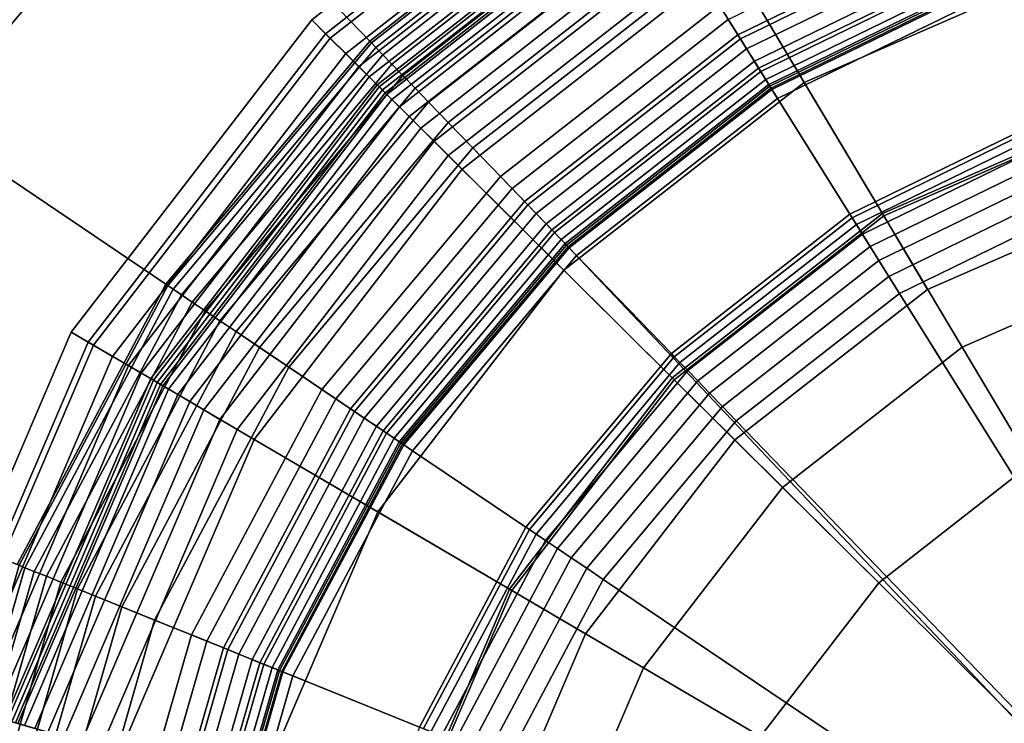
# Model space of a CAD drawing. Extents: x -43.1 to 43.1, y -41.3 to 41.3.
# Tile 165 of 256: x -16.221 to -15.456, y 10.758 to 11.304. Entities that reach past the tile are written whole.
import ezdxf

# ---------------------------------------------------------------- set-up
doc = ezdxf.new("R2010")
doc.units = 0
for name, color, linetype in [('LAMP', 7, 'CONTINUOUS'), ('LAMP_SUPPORT', 18, 'CONTINUOUS'), ('METAL_BASE', 254, 'CONTINUOUS')]:
    doc.layers.add(name, color=color, linetype=linetype)

msp = doc.modelspace()

# ---------------------------------------------------------------- linework, layer by layer
at = {"layer": 'LAMP'}
for points in [[(-15.9939, 11.3039, 15.8637), (-15.7529, 11.4922, 15.8637), (-15.7451, 11.4791, 15.9815), (-15.9831, 11.2931, 15.9815)], [(-15.9797, 11.2897, 15.6079), (-15.7426, 11.4749, 15.6079), (-15.7529, 11.4922, 15.8637), (-15.9939, 11.3039, 15.8637)], [(-15.9831, 11.2931, 15.9815), (-15.7451, 11.4791, 15.9815), (-15.715, 11.4287, 16.1042), (-15.9415, 11.2518, 16.1042)], [(-15.9675, 11.2777, 15.3235), (-15.7338, 11.4602, 15.3235), (-15.7426, 11.4749, 15.6079), (-15.9797, 11.2897, 15.6079)], [(-15.551, 11.1535, 13.8664), (-15.3613, 11.2364, 13.8664), (-15.4304, 11.4713, 13.8588), (-15.6764, 11.3639, 13.8588)], [(-15.9574, 11.2676, 15.0232), (-15.7265, 11.448, 15.0232), (-15.7338, 11.4602, 15.3235), (-15.9675, 11.2777, 15.3235)], [(-15.6686, 11.3509, 16.2234), (-15.4261, 11.4568, 16.2234), (-15.3947, 11.35, 16.3306), (-15.6116, 11.2553, 16.3306)], [(-15.9493, 11.2596, 14.7202), (-15.7207, 11.4382, 14.7202), (-15.7265, 11.448, 15.0232), (-15.9574, 11.2676, 15.0232)], [(-15.9432, 11.2535, 14.4272), (-15.7163, 11.4308, 14.4272), (-15.7207, 11.4382, 14.7202), (-15.9493, 11.2596, 14.7202)], [(-15.9391, 11.2494, 14.1573), (-15.7133, 11.4258, 14.1573), (-15.7163, 11.4308, 14.4272), (-15.9432, 11.2535, 14.4272)], [(-15.9415, 11.2518, 16.1042), (-15.715, 11.4287, 16.1042), (-15.6686, 11.3509, 16.2234), (-15.8772, 11.1879, 16.2234)], [(-15.9369, 11.2472, 13.9233), (-15.7117, 11.4232, 13.9233), (-15.7133, 11.4258, 14.1573), (-15.9391, 11.2494, 14.1573)], [(-15.9355, 11.2459, 13.9082), (-15.7107, 11.4215, 13.9082), (-15.7117, 11.4232, 13.9233), (-15.9369, 11.2472, 13.9233)], [(-15.9317, 11.2421, 13.8943), (-15.708, 11.4169, 13.8943), (-15.7107, 11.4215, 13.9082), (-15.9355, 11.2459, 13.9082)], [(-15.9259, 11.2363, 13.8822), (-15.7038, 11.4099, 13.8822), (-15.708, 11.4169, 13.8943), (-15.9317, 11.2421, 13.8943)], [(-15.9183, 11.2288, 13.8722), (-15.6983, 11.4007, 13.8722), (-15.7038, 11.4099, 13.8822), (-15.9259, 11.2363, 13.8822)], [(-15.9092, 11.2198, 13.8647), (-15.6918, 11.3897, 13.8647), (-15.6983, 11.4007, 13.8722), (-15.9183, 11.2288, 13.8722)], [(-15.899, 11.2096, 13.8601), (-15.6844, 11.3773, 13.8601), (-15.6918, 11.3897, 13.8647), (-15.9092, 11.2198, 13.8647)], [(-15.8879, 11.1986, 13.8588), (-15.6764, 11.3639, 13.8588), (-15.6844, 11.3773, 13.8601), (-15.899, 11.2096, 13.8601)], [(-15.7142, 11.0261, 13.8664), (-15.551, 11.1535, 13.8664), (-15.6764, 11.3639, 13.8588), (-15.8879, 11.1986, 13.8588)], [(-15.8772, 11.1879, 16.2234), (-15.6686, 11.3509, 16.2234), (-15.6116, 11.2553, 16.3306), (-15.7982, 11.1095, 16.3306)], [(-15.6116, 11.2553, 16.3306), (-15.3947, 11.35, 16.3306), (-15.3607, 11.2344, 16.4176), (-15.5499, 11.1517, 16.4176)], [(-16.1805, 11.0615, 15.8637), (-15.9939, 11.3039, 15.8637), (-15.9831, 11.2931, 15.9815), (-16.1674, 11.0538, 15.9815)], [(-16.1632, 11.0514, 15.6079), (-15.9797, 11.2897, 15.6079), (-15.9939, 11.3039, 15.8637), (-16.1805, 11.0615, 15.8637)], [(-16.1674, 11.0538, 15.9815), (-15.9831, 11.2931, 15.9815), (-15.9415, 11.2518, 16.1042), (-16.1168, 11.0241, 16.1042)], [(-16.1485, 11.0427, 15.3235), (-15.9675, 11.2777, 15.3235), (-15.9797, 11.2897, 15.6079), (-16.1632, 11.0514, 15.6079)], [(-16.1362, 11.0355, 15.0232), (-15.9574, 11.2676, 15.0232), (-15.9675, 11.2777, 15.3235), (-16.1485, 11.0427, 15.3235)], [(-16.1263, 11.0297, 14.7202), (-15.9493, 11.2596, 14.7202), (-15.9574, 11.2676, 15.0232), (-16.1362, 11.0355, 15.0232)], [(-16.1189, 11.0254, 14.4272), (-15.9432, 11.2535, 14.4272), (-15.9493, 11.2596, 14.7202), (-16.1263, 11.0297, 14.7202)], [(-16.1139, 11.0224, 14.1573), (-15.9391, 11.2494, 14.1573), (-15.9432, 11.2535, 14.4272), (-16.1189, 11.0254, 14.4272)], [(-16.1168, 11.0241, 16.1042), (-15.9415, 11.2518, 16.1042), (-15.8772, 11.1879, 16.2234), (-16.0386, 10.9783, 16.2234)], [(-16.1112, 11.0209, 13.9233), (-15.9369, 11.2472, 13.9233), (-15.9391, 11.2494, 14.1573), (-16.1139, 11.0224, 14.1573)], [(-15.7982, 11.1095, 16.3306), (-15.6116, 11.2553, 16.3306), (-15.5499, 11.1517, 16.4176), (-15.7126, 11.0245, 16.4176)], [(-16.1095, 11.0199, 13.9082), (-15.9355, 11.2459, 13.9082), (-15.9369, 11.2472, 13.9233), (-16.1112, 11.0209, 13.9233)], [(-16.105, 11.0172, 13.8943), (-15.9317, 11.2421, 13.8943), (-15.9355, 11.2459, 13.9082), (-16.1095, 11.0199, 13.9082)], [(-16.0979, 11.013, 13.8822), (-15.9259, 11.2363, 13.8822), (-15.9317, 11.2421, 13.8943), (-16.105, 11.0172, 13.8943)], [(-16.0886, 11.0076, 13.8722), (-15.9183, 11.2288, 13.8722), (-15.9259, 11.2363, 13.8822), (-16.0979, 11.013, 13.8822)], [(-15.5159, 11.0946, 13.367), (-15.3419, 11.1707, 13.367), (-15.3613, 11.2364, 13.8664), (-15.551, 11.1535, 13.8664)], [(-15.5499, 11.1517, 16.4176), (-15.3607, 11.2344, 16.4176), (-15.3272, 11.1207, 16.4759), (-15.4892, 11.0499, 16.4759)], [(-16.0776, 11.0011, 13.8647), (-15.9092, 11.2198, 13.8647), (-15.9183, 11.2288, 13.8722), (-16.0886, 11.0076, 13.8722)], [(-16.0652, 10.9938, 13.8601), (-15.899, 11.2096, 13.8601), (-15.9092, 11.2198, 13.8647), (-16.0776, 11.0011, 13.8647)], [(-16.0517, 10.9859, 13.8588), (-15.8879, 11.1986, 13.8588), (-15.899, 11.2096, 13.8601), (-16.0652, 10.9938, 13.8601)], [(-15.8405, 10.862, 13.8664), (-15.7142, 11.0261, 13.8664), (-15.8879, 11.1986, 13.8588), (-16.0517, 10.9859, 13.8588)], [(-16.0386, 10.9783, 16.2234), (-15.8772, 11.1879, 16.2234), (-15.7982, 11.1095, 16.3306), (-15.9426, 10.922, 16.3306)], [(-15.5159, 11.0946, 13.367), (-15.6655, 10.9778, 13.367), (-15.1281, 10.4441, 13.367), (-15.3419, 11.1707, 13.367)], [(-15.6655, 10.9778, 13.367), (-15.5159, 11.0946, 13.367), (-15.551, 11.1535, 13.8664), (-15.7142, 11.0261, 13.8664)], [(-15.7126, 11.0245, 16.4176), (-15.5499, 11.1517, 16.4176), (-15.4892, 11.0499, 16.4759), (-15.6285, 10.941, 16.4759)], [(-15.4892, 11.0499, 16.4759), (-15.3272, 11.1207, 16.4759), (-15.2975, 11.0198, 16.4972), (-15.4354, 10.9596, 16.4972)], [(-15.9426, 10.922, 16.3306), (-15.7982, 11.1095, 16.3306), (-15.7126, 11.0245, 16.4176), (-15.8386, 10.8609, 16.4176)], [(-16.301, 10.7804, 15.8637), (-16.1805, 11.0615, 15.8637), (-16.1674, 11.0538, 15.9815), (-16.2864, 10.7762, 15.9815)], [(-16.2817, 10.7749, 15.6079), (-16.1632, 11.0514, 15.6079), (-16.1805, 11.0615, 15.8637), (-16.301, 10.7804, 15.8637)], [(-16.2864, 10.7762, 15.9815), (-16.1674, 11.0538, 15.9815), (-16.1168, 11.0241, 16.1042), (-16.23, 10.76, 16.1042)], [(-16.2653, 10.7701, 15.3235), (-16.1485, 11.0427, 15.3235), (-16.1632, 11.0514, 15.6079), (-16.2817, 10.7749, 15.6079)], [(-15.6285, 10.941, 16.4759), (-15.4892, 11.0499, 16.4759), (-15.4354, 10.9596, 16.4972), (-15.5539, 10.867, 16.4972)], [(-16.2516, 10.7662, 15.0232), (-16.1362, 11.0355, 15.0232), (-16.1485, 11.0427, 15.3235), (-16.2653, 10.7701, 15.3235)], [(-16.2406, 10.7631, 14.7202), (-16.1263, 11.0297, 14.7202), (-16.1362, 11.0355, 15.0232), (-16.2516, 10.7662, 15.0232)], [(-16.2323, 10.7607, 14.4272), (-16.1189, 11.0254, 14.4272), (-16.1263, 11.0297, 14.7202), (-16.2406, 10.7631, 14.7202)], [(-16.2267, 10.7591, 14.1573), (-16.1139, 11.0224, 14.1573), (-16.1189, 11.0254, 14.4272), (-16.2323, 10.7607, 14.4272)], [(-16.23, 10.76, 16.1042), (-16.1168, 11.0241, 16.1042), (-16.0386, 10.9783, 16.2234), (-16.1429, 10.735, 16.2234)], [(-16.2238, 10.7582, 13.9233), (-16.1112, 11.0209, 13.9233), (-16.1139, 11.0224, 14.1573), (-16.2267, 10.7591, 14.1573)], [(-16.2219, 10.7577, 13.9082), (-16.1095, 11.0199, 13.9082), (-16.1112, 11.0209, 13.9233), (-16.2238, 10.7582, 13.9233)], [(-16.2168, 10.7563, 13.8943), (-16.105, 11.0172, 13.8943), (-16.1095, 11.0199, 13.9082), (-16.2219, 10.7577, 13.9082)], [(-15.7814, 10.8273, 13.367), (-15.6655, 10.9778, 13.367), (-15.7142, 11.0261, 13.8664), (-15.8405, 10.862, 13.8664)], [(-15.8386, 10.8609, 16.4176), (-15.7126, 11.0245, 16.4176), (-15.6285, 10.941, 16.4759), (-15.7364, 10.801, 16.4759)], [(-16.2089, 10.754, 13.8822), (-16.0979, 11.013, 13.8822), (-16.105, 11.0172, 13.8943), (-16.2168, 10.7563, 13.8943)], [(-16.1986, 10.751, 13.8722), (-16.0886, 11.0076, 13.8722), (-16.0979, 11.013, 13.8822), (-16.2089, 10.754, 13.8822)], [(-16.1863, 10.7475, 13.8647), (-16.0776, 11.0011, 13.8647), (-16.0886, 11.0076, 13.8722), (-16.1986, 10.751, 13.8722)], [(-16.1725, 10.7435, 13.8601), (-16.0652, 10.9938, 13.8601), (-16.0776, 11.0011, 13.8647), (-16.1863, 10.7475, 13.8647)], [(-16.1574, 10.7392, 13.8588), (-16.0517, 10.9859, 13.8588), (-16.0652, 10.9938, 13.8601), (-16.1725, 10.7435, 13.8601)], [(-15.922, 10.6717, 13.8664), (-15.8405, 10.862, 13.8664), (-16.0517, 10.9859, 13.8588), (-16.1574, 10.7392, 13.8588)], [(-16.1429, 10.735, 16.2234), (-16.0386, 10.9783, 16.2234), (-15.9426, 10.922, 16.3306), (-16.0359, 10.7044, 16.3306)], [(-15.7814, 10.8273, 13.367), (-15.8561, 10.6528, 13.367), (-15.1281, 10.4441, 13.367), (-15.6655, 10.9778, 13.367)], [(-15.5539, 10.867, 16.4972), (-15.4354, 10.9596, 16.4972), (-15.1281, 10.4441, 16.4972), (-15.6457, 10.7478, 16.4972)], [(-15.7364, 10.801, 16.4759), (-15.6285, 10.941, 16.4759), (-15.5539, 10.867, 16.4972), (-15.6457, 10.7478, 16.4972)], [(-16.0359, 10.7044, 16.3306), (-15.9426, 10.922, 16.3306), (-15.8386, 10.8609, 16.4176), (-15.92, 10.6711, 16.4176)], [(-15.8561, 10.6528, 13.367), (-15.7814, 10.8273, 13.367), (-15.8405, 10.862, 13.8664), (-15.922, 10.6717, 13.8664)], [(-15.92, 10.6711, 16.4176), (-15.8386, 10.8609, 16.4176), (-15.7364, 10.801, 16.4759), (-15.806, 10.6385, 16.4759)], [(-15.806, 10.6385, 16.4759), (-15.7364, 10.801, 16.4759), (-15.6457, 10.7478, 16.4972), (-15.705, 10.6095, 16.4972)], [(-16.274, 10.4761, 16.1042), (-16.23, 10.76, 16.1042), (-16.1429, 10.735, 16.2234), (-16.1834, 10.4735, 16.2234)]]:
    msp.add_3dface(points, dxfattribs=at)
at = {"layer": 'LAMP_SUPPORT'}
for points in [[(-15.7548, 11.4388, 10.2099), (-15.9488, 11.2872, 10.2099), (-15.9476, 11.2859, 10.1948), (-15.7539, 11.4373, 10.1948)], [(-15.7548, 11.4388, 13.6738), (-15.9488, 11.2872, 13.6738), (-15.9488, 11.2872, 10.2099), (-15.7548, 11.4388, 10.2099)], [(-15.7539, 11.4373, 13.6888), (-15.9476, 11.2859, 13.6888), (-15.9488, 11.2872, 13.6738), (-15.7548, 11.4388, 13.6738)], [(-15.7539, 11.4373, 10.1948), (-15.9476, 11.2859, 10.1948), (-15.9442, 11.2824, 10.181), (-15.7513, 11.4331, 10.181)], [(-15.7513, 11.4331, 13.7026), (-15.9442, 11.2824, 13.7026), (-15.9476, 11.2859, 13.6888), (-15.7539, 11.4373, 13.6888)], [(-15.7513, 11.4331, 10.181), (-15.9442, 11.2824, 10.181), (-15.9388, 11.2768, 10.1688), (-15.7472, 11.4265, 10.1688)], [(-15.7472, 11.4265, 13.7148), (-15.9388, 11.2768, 13.7148), (-15.9442, 11.2824, 13.7026), (-15.7513, 11.4331, 13.7026)], [(-15.7472, 11.4265, 10.1688), (-15.9388, 11.2768, 10.1688), (-15.9317, 11.2695, 10.1587), (-15.7418, 11.4179, 10.1587)], [(-15.7418, 11.4179, 13.725), (-15.9317, 11.2695, 13.725), (-15.9388, 11.2768, 13.7148), (-15.7472, 11.4265, 13.7148)], [(-15.7418, 11.4179, 10.1587), (-15.9317, 11.2695, 10.1587), (-15.9232, 11.2607, 10.1509), (-15.7353, 11.4075, 10.1509)], [(-15.7353, 11.4075, 13.7328), (-15.9232, 11.2607, 13.7328), (-15.9317, 11.2695, 13.725), (-15.7418, 11.4179, 13.725)], [(-15.4836, 11.4095, 10.1302), (-15.6774, 11.315, 10.1302), (-15.6612, 11.289, 10.1202), (-15.4731, 11.3808, 10.1202)], [(-15.7353, 11.4075, 10.1509), (-15.9232, 11.2607, 10.1509), (-15.9136, 11.2508, 10.146), (-15.728, 11.3958, 10.146)], [(-15.728, 11.3958, 13.7377), (-15.9136, 11.2508, 13.7377), (-15.9232, 11.2607, 13.7328), (-15.7353, 11.4075, 13.7328)], [(-15.728, 11.3958, 10.146), (-15.9136, 11.2508, 10.146), (-15.9032, 11.24, 10.1442), (-15.72, 11.3831, 10.1442)], [(-15.72, 11.3831, 13.7394), (-15.9032, 11.24, 13.7394), (-15.9136, 11.2508, 13.7377), (-15.728, 11.3958, 13.7377)], [(-15.4744, 11.3842, 13.7378), (-15.6632, 11.2922, 13.7378), (-15.6706, 11.304, 13.7394), (-15.4792, 11.3973, 13.7394)], [(-15.1434, 10.4603, 12.7749), (-15.6374, 11.2509, 12.7749), (-15.4578, 11.3385, 12.7749), (-15.2638, 11.3869, 12.7749)], [(-15.72, 11.3831, 10.1442), (-15.9032, 11.24, 10.1442), (-15.8879, 11.2242, 10.1425), (-15.7084, 11.3645, 10.1425)], [(-15.6706, 11.304, 13.7394), (-15.8384, 11.1729, 13.7394), (-15.9032, 11.24, 13.7394), (-15.72, 11.3831, 13.7394)], [(-15.47, 11.3722, 13.7333), (-15.6564, 11.2813, 13.7333), (-15.6632, 11.2922, 13.7378), (-15.4744, 11.3842, 13.7378)], [(-15.4731, 11.3808, 10.1202), (-15.6612, 11.289, 10.1202), (-15.6471, 11.2663, 10.1081), (-15.464, 11.3556, 10.1081)], [(-15.4662, 11.3616, 13.7261), (-15.6504, 11.2717, 13.7261), (-15.6564, 11.2813, 13.7333), (-15.47, 11.3722, 13.7333)], [(-15.7084, 11.3645, 10.1425), (-15.8879, 11.2242, 10.1425), (-15.8688, 11.2044, 10.1378), (-15.6938, 11.3411, 10.1378)], [(-15.4629, 11.3527, 13.7167), (-15.6454, 11.2637, 13.7167), (-15.6504, 11.2717, 13.7261), (-15.4662, 11.3616, 13.7261)], [(-15.464, 11.3556, 10.1081), (-15.6471, 11.2663, 10.1081), (-15.6368, 11.2499, 10.0942), (-15.4574, 11.3375, 10.0942)], [(-15.4605, 11.3459, 13.7054), (-15.6416, 11.2576, 13.7054), (-15.6454, 11.2637, 13.7167), (-15.4629, 11.3527, 13.7167)], [(-15.6938, 11.3411, 10.1378), (-15.8688, 11.2044, 10.1378), (-15.8474, 11.1822, 10.1302), (-15.6774, 11.315, 10.1302)], [(-15.4589, 11.3416, 13.6925), (-15.6392, 11.2537, 13.6925), (-15.6416, 11.2576, 13.7054), (-15.4605, 11.3459, 13.7054)], [(-15.4583, 11.3401, 13.6786), (-15.6383, 11.2523, 13.6786), (-15.6392, 11.2537, 13.6925), (-15.4589, 11.3416, 13.6925)], [(-15.4578, 11.3385, 12.7749), (-15.6374, 11.2509, 12.7749), (-15.6383, 11.2523, 13.6786), (-15.4583, 11.3401, 13.6786)], [(-15.4574, 11.3375, 10.0942), (-15.6368, 11.2499, 10.0942), (-15.6324, 11.2429, 10.0789), (-15.4545, 11.3296, 10.0789)], [(-15.4545, 11.3296, 10.0789), (-15.6324, 11.2429, 10.0789), (-15.5762, 11.153, 9.0568), (-15.4183, 11.23, 9.0568)], [(-15.6774, 11.315, 10.1302), (-15.8474, 11.1822, 10.1302), (-15.8262, 11.1602, 10.1202), (-15.6612, 11.289, 10.1202)], [(-15.6632, 11.2922, 13.7378), (-15.8287, 11.1628, 13.7378), (-15.8384, 11.1729, 13.7394), (-15.6706, 11.304, 13.7394)], [(-15.9488, 11.2872, 10.2099), (-16.1071, 11.0986, 10.2099), (-16.1056, 11.0976, 10.1948), (-15.9476, 11.2859, 10.1948)], [(-15.9488, 11.2872, 13.6738), (-16.1071, 11.0986, 13.6738), (-16.1071, 11.0986, 10.2099), (-15.9488, 11.2872, 10.2099)], [(-15.9476, 11.2859, 13.6888), (-16.1056, 11.0976, 13.6888), (-16.1071, 11.0986, 13.6738), (-15.9488, 11.2872, 13.6738)], [(-15.6564, 11.2813, 13.7333), (-15.8198, 11.1536, 13.7333), (-15.8287, 11.1628, 13.7378), (-15.6632, 11.2922, 13.7378)], [(-15.6612, 11.289, 10.1202), (-15.8262, 11.1602, 10.1202), (-15.8076, 11.1409, 10.1081), (-15.6471, 11.2663, 10.1081)], [(-15.9476, 11.2859, 10.1948), (-16.1056, 11.0976, 10.1948), (-16.1015, 11.0949, 10.181), (-15.9442, 11.2824, 10.181)], [(-15.9442, 11.2824, 13.7026), (-16.1015, 11.0949, 13.7026), (-16.1056, 11.0976, 13.6888), (-15.9476, 11.2859, 13.6888)], [(-15.9442, 11.2824, 10.181), (-16.1015, 11.0949, 10.181), (-16.0951, 11.0905, 10.1688), (-15.9388, 11.2768, 10.1688)], [(-15.9388, 11.2768, 13.7148), (-16.0951, 11.0905, 13.7148), (-16.1015, 11.0949, 13.7026), (-15.9442, 11.2824, 13.7026)], [(-15.6504, 11.2717, 13.7261), (-15.812, 11.1455, 13.7261), (-15.8198, 11.1536, 13.7333), (-15.6564, 11.2813, 13.7333)], [(-15.9388, 11.2768, 10.1688), (-16.0951, 11.0905, 10.1688), (-16.0867, 11.0848, 10.1587), (-15.9317, 11.2695, 10.1587)], [(-15.9317, 11.2695, 13.725), (-16.0867, 11.0848, 13.725), (-16.0951, 11.0905, 13.7148), (-15.9388, 11.2768, 13.7148)], [(-15.6454, 11.2637, 13.7167), (-15.8054, 11.1387, 13.7167), (-15.812, 11.1455, 13.7261), (-15.6504, 11.2717, 13.7261)], [(-15.9317, 11.2695, 10.1587), (-16.0867, 11.0848, 10.1587), (-16.0766, 11.078, 10.1509), (-15.9232, 11.2607, 10.1509)], [(-15.9232, 11.2607, 13.7328), (-16.0766, 11.078, 13.7328), (-16.0867, 11.0848, 13.725), (-15.9317, 11.2695, 13.725)], [(-15.6471, 11.2663, 10.1081), (-15.8076, 11.1409, 10.1081), (-15.7941, 11.127, 10.0942), (-15.6368, 11.2499, 10.0942)], [(-15.6416, 11.2576, 13.7054), (-15.8004, 11.1335, 13.7054), (-15.8054, 11.1387, 13.7167), (-15.6454, 11.2637, 13.7167)], [(-15.9232, 11.2607, 10.1509), (-16.0766, 11.078, 10.1509), (-16.0651, 11.0703, 10.146), (-15.9136, 11.2508, 10.146)], [(-15.9136, 11.2508, 13.7377), (-16.0651, 11.0703, 13.7377), (-16.0766, 11.078, 13.7328), (-15.9232, 11.2607, 13.7328)], [(-15.6392, 11.2537, 13.6925), (-15.7972, 11.1302, 13.6925), (-15.8004, 11.1335, 13.7054), (-15.6416, 11.2576, 13.7054)], [(-15.9136, 11.2508, 10.146), (-16.0651, 11.0703, 10.146), (-16.0526, 11.0619, 10.1442), (-15.9032, 11.24, 10.1442)], [(-15.9032, 11.24, 13.7394), (-16.0526, 11.0619, 13.7394), (-16.0651, 11.0703, 13.7377), (-15.9136, 11.2508, 13.7377)], [(-15.6383, 11.2523, 13.6786), (-15.7961, 11.129, 13.6786), (-15.7972, 11.1302, 13.6925), (-15.6392, 11.2537, 13.6925)], [(-15.6374, 11.2509, 12.7749), (-15.7949, 11.1278, 12.7749), (-15.7961, 11.129, 13.6786), (-15.6383, 11.2523, 13.6786)], [(-15.1434, 10.4603, 12.7749), (-15.1529, 10.449, 12.7749), (-15.7949, 11.1278, 12.7749), (-15.6374, 11.2509, 12.7749)], [(-15.6368, 11.2499, 10.0942), (-15.7941, 11.127, 10.0942), (-15.7884, 11.121, 10.0789), (-15.6324, 11.2429, 10.0789)], [(-15.6324, 11.2429, 10.0789), (-15.7884, 11.121, 10.0789), (-15.7147, 11.0448, 9.0568), (-15.5762, 11.153, 9.0568)], [(-15.9032, 11.24, 10.1442), (-16.0526, 11.0619, 10.1442), (-16.0344, 11.0496, 10.1425), (-15.8879, 11.2242, 10.1425)], [(-15.8384, 11.1729, 13.7394), (-15.9753, 11.0097, 13.7394), (-16.0526, 11.0619, 13.7394), (-15.9032, 11.24, 13.7394)], [(-15.4183, 11.23, 9.0568), (-15.5762, 11.153, 9.0568), (-15.5745, 11.1502, 9.0415), (-15.4172, 11.227, 9.0415)], [(-15.4172, 11.227, 9.0415), (-15.5745, 11.1502, 9.0415), (-15.5712, 11.1449, 9.0276), (-15.415, 11.2211, 9.0276)], [(-15.8879, 11.2242, 10.1425), (-16.0344, 11.0496, 10.1425), (-16.0116, 11.0342, 10.1378), (-15.8688, 11.2044, 10.1378)], [(-15.415, 11.2211, 9.0276), (-15.5712, 11.1449, 9.0276), (-15.5665, 11.1374, 9.0155), (-15.412, 11.2127, 9.0155)], [(-15.412, 11.2127, 9.0155), (-15.5665, 11.1374, 9.0155), (-15.5606, 11.128, 9.0055), (-15.4082, 11.2023, 9.0055)], [(-15.8688, 11.2044, 10.1378), (-16.0116, 11.0342, 10.1378), (-15.986, 11.017, 10.1302), (-15.8474, 11.1822, 10.1302)], [(-15.4082, 11.2023, 9.0055), (-15.5606, 11.128, 9.0055), (-15.5537, 11.117, 8.9979), (-15.4038, 11.1901, 8.9979)], [(-15.4038, 11.1901, 8.9979), (-15.5537, 11.117, 8.9979), (-15.5461, 11.1047, 8.9931), (-15.3988, 11.1766, 8.9931)], [(-15.8474, 11.1822, 10.1302), (-15.986, 11.017, 10.1302), (-15.9607, 10.9999, 10.1202), (-15.8262, 11.1602, 10.1202)], [(-15.8287, 11.1628, 13.7378), (-15.9637, 11.0019, 13.7378), (-15.9753, 11.0097, 13.7394), (-15.8384, 11.1729, 13.7394)], [(-15.3988, 11.1766, 8.9931), (-15.5461, 11.1047, 8.9931), (-15.5378, 11.0915, 8.9914), (-15.3935, 11.1619, 8.9914)], [(-15.8198, 11.1536, 13.7333), (-15.9531, 10.9948, 13.7333), (-15.9637, 11.0019, 13.7378), (-15.8287, 11.1628, 13.7378)], [(-15.8262, 11.1602, 10.1202), (-15.9607, 10.9999, 10.1202), (-15.9385, 10.9849, 10.1081), (-15.8076, 11.1409, 10.1081)], [(-15.3935, 11.1619, 8.9914), (-15.5378, 11.0915, 8.9914), (-15.3502, 10.7912, 8.9914), (-15.2724, 10.8292, 8.9914)], [(-15.812, 11.1455, 13.7261), (-15.9437, 10.9884, 13.7261), (-15.9531, 10.9948, 13.7333), (-15.8198, 11.1536, 13.7333)], [(-15.5762, 11.153, 9.0568), (-15.7147, 11.0448, 9.0568), (-15.7125, 11.0424, 9.0415), (-15.5745, 11.1502, 9.0415)], [(-15.5745, 11.1502, 9.0415), (-15.7125, 11.0424, 9.0415), (-15.7081, 11.0379, 9.0276), (-15.5712, 11.1449, 9.0276)], [(-15.8054, 11.1387, 13.7167), (-15.9359, 10.9832, 13.7167), (-15.9437, 10.9884, 13.7261), (-15.812, 11.1455, 13.7261)], [(-15.5712, 11.1449, 9.0276), (-15.7081, 11.0379, 9.0276), (-15.7019, 11.0316, 9.0155), (-15.5665, 11.1374, 9.0155)], [(-15.8076, 11.1409, 10.1081), (-15.9385, 10.9849, 10.1081), (-15.9225, 10.9741, 10.0942), (-15.7941, 11.127, 10.0942)], [(-15.8004, 11.1335, 13.7054), (-15.9299, 10.9791, 13.7054), (-15.9359, 10.9832, 13.7167), (-15.8054, 11.1387, 13.7167)], [(-15.5665, 11.1374, 9.0155), (-15.7019, 11.0316, 9.0155), (-15.6942, 11.0236, 9.0055), (-15.5606, 11.128, 9.0055)], [(-15.1529, 10.449, 12.7749), (-16.0172, 10.7982, 12.7749), (-15.9234, 10.9747, 12.7749), (-15.7949, 11.1278, 12.7749)], [(-15.7972, 11.1302, 13.6925), (-15.9261, 10.9765, 13.6925), (-15.9299, 10.9791, 13.7054), (-15.8004, 11.1335, 13.7054)], [(-15.7961, 11.129, 13.6786), (-15.9248, 10.9756, 13.6786), (-15.9261, 10.9765, 13.6925), (-15.7972, 11.1302, 13.6925)], [(-15.7949, 11.1278, 12.7749), (-15.9234, 10.9747, 12.7749), (-15.9248, 10.9756, 13.6786), (-15.7961, 11.129, 13.6786)], [(-15.7941, 11.127, 10.0942), (-15.9225, 10.9741, 10.0942), (-15.9156, 10.9694, 10.0789), (-15.7884, 11.121, 10.0789)], [(-15.5606, 11.128, 9.0055), (-15.6942, 11.0236, 9.0055), (-15.6852, 11.0142, 8.9979), (-15.5537, 11.117, 8.9979)], [(-15.7884, 11.121, 10.0789), (-15.9156, 10.9694, 10.0789), (-15.8277, 10.9102, 9.0568), (-15.7147, 11.0448, 9.0568)], [(-15.5537, 11.117, 8.9979), (-15.6852, 11.0142, 8.9979), (-15.6752, 11.0039, 8.9931), (-15.5461, 11.1047, 8.9931)], [(-15.5461, 11.1047, 8.9931), (-15.6752, 11.0039, 8.9931), (-15.6644, 10.9927, 8.9914), (-15.5378, 11.0915, 8.9914)], [(-16.1071, 11.0986, 10.2099), (-16.2226, 10.8812, 10.2099), (-16.221, 10.8806, 10.1948), (-16.1056, 11.0976, 10.1948)], [(-16.1071, 11.0986, 13.6738), (-16.2226, 10.8812, 13.6738), (-16.2226, 10.8812, 10.2099), (-16.1071, 11.0986, 10.2099)], [(-16.1056, 11.0976, 13.6888), (-16.221, 10.8806, 13.6888), (-16.2226, 10.8812, 13.6738), (-16.1071, 11.0986, 13.6738)], [(-16.1056, 11.0976, 10.1948), (-16.221, 10.8806, 10.1948), (-16.2165, 10.8787, 10.181), (-16.1015, 11.0949, 10.181)], [(-16.1015, 11.0949, 13.7026), (-16.2165, 10.8787, 13.7026), (-16.221, 10.8806, 13.6888), (-16.1056, 11.0976, 13.6888)], [(-16.1015, 11.0949, 10.181), (-16.2165, 10.8787, 10.181), (-16.2093, 10.8758, 10.1688), (-16.0951, 11.0905, 10.1688)], [(-16.0951, 11.0905, 13.7148), (-16.2093, 10.8758, 13.7148), (-16.2165, 10.8787, 13.7026), (-16.1015, 11.0949, 13.7026)], [(-16.0951, 11.0905, 10.1688), (-16.2093, 10.8758, 10.1688), (-16.1998, 10.872, 10.1587), (-16.0867, 11.0848, 10.1587)], [(-16.0867, 11.0848, 13.725), (-16.1998, 10.872, 13.725), (-16.2093, 10.8758, 13.7148), (-16.0951, 11.0905, 13.7148)], [(-15.5378, 11.0915, 8.9914), (-15.6644, 10.9927, 8.9914), (-15.4184, 10.7379, 8.9914), (-15.3502, 10.7912, 8.9914)], [(-16.0867, 11.0848, 10.1587), (-16.1998, 10.872, 10.1587), (-16.1885, 10.8674, 10.1509), (-16.0766, 11.078, 10.1509)], [(-16.0766, 11.078, 13.7328), (-16.1885, 10.8674, 13.7328), (-16.1998, 10.872, 13.725), (-16.0867, 11.0848, 13.725)], [(-16.0766, 11.078, 10.1509), (-16.1885, 10.8674, 10.1509), (-16.1757, 10.8623, 10.146), (-16.0651, 11.0703, 10.146)], [(-16.0651, 11.0703, 13.7377), (-16.1757, 10.8623, 13.7377), (-16.1885, 10.8674, 13.7328), (-16.0766, 11.078, 13.7328)], [(-16.0651, 11.0703, 10.146), (-16.1757, 10.8623, 10.146), (-16.1618, 10.8566, 10.1442), (-16.0526, 11.0619, 10.1442)], [(-16.0526, 11.0619, 13.7394), (-16.1618, 10.8566, 13.7394), (-16.1757, 10.8623, 13.7377), (-16.0651, 11.0703, 13.7377)], [(-16.0526, 11.0619, 10.1442), (-16.1618, 10.8566, 10.1442), (-16.1414, 10.8484, 10.1425), (-16.0344, 11.0496, 10.1425)], [(-15.9753, 11.0097, 13.7394), (-16.0753, 10.8217, 13.7394), (-16.1618, 10.8566, 13.7394), (-16.0526, 11.0619, 13.7394)], [(-16.0344, 11.0496, 10.1425), (-16.1414, 10.8484, 10.1425), (-16.1159, 10.8381, 10.1378), (-16.0116, 11.0342, 10.1378)], [(-15.7147, 11.0448, 9.0568), (-15.8277, 10.9102, 9.0568), (-15.825, 10.9083, 9.0415), (-15.7125, 11.0424, 9.0415)], [(-15.7125, 11.0424, 9.0415), (-15.825, 10.9083, 9.0415), (-15.8198, 10.9048, 9.0276), (-15.7081, 11.0379, 9.0276)], [(-15.7081, 11.0379, 9.0276), (-15.8198, 10.9048, 9.0276), (-15.8124, 10.8999, 9.0155), (-15.7019, 11.0316, 9.0155)], [(-16.0116, 11.0342, 10.1378), (-16.1159, 10.8381, 10.1378), (-16.0873, 10.8265, 10.1302), (-15.986, 11.017, 10.1302)], [(-15.7019, 11.0316, 9.0155), (-15.8124, 10.8999, 9.0155), (-15.8032, 10.8937, 9.0055), (-15.6942, 11.0236, 9.0055)], [(-15.6942, 11.0236, 9.0055), (-15.8032, 10.8937, 9.0055), (-15.7925, 10.8864, 8.9979), (-15.6852, 11.0142, 8.9979)], [(-15.986, 11.017, 10.1302), (-16.0873, 10.8265, 10.1302), (-16.0589, 10.8151, 10.1202), (-15.9607, 10.9999, 10.1202)], [(-15.6852, 11.0142, 8.9979), (-15.7925, 10.8864, 8.9979), (-15.7805, 10.8783, 8.9931), (-15.6752, 11.0039, 8.9931)], [(-15.9637, 11.0019, 13.7378), (-16.0624, 10.8165, 13.7378), (-16.0753, 10.8217, 13.7394), (-15.9753, 11.0097, 13.7394)], [(-15.6752, 11.0039, 8.9931), (-15.7805, 10.8783, 8.9931), (-15.7676, 10.8696, 8.9914), (-15.6644, 10.9927, 8.9914)], [(-15.9531, 10.9948, 13.7333), (-16.0505, 10.8117, 13.7333), (-16.0624, 10.8165, 13.7378), (-15.9637, 11.0019, 13.7378)], [(-15.9607, 10.9999, 10.1202), (-16.0589, 10.8151, 10.1202), (-16.0341, 10.805, 10.1081), (-15.9385, 10.9849, 10.1081)], [(-15.9437, 10.9884, 13.7261), (-16.04, 10.8074, 13.7261), (-16.0505, 10.8117, 13.7333), (-15.9531, 10.9948, 13.7333)], [(-15.6644, 10.9927, 8.9914), (-15.7676, 10.8696, 8.9914), (-15.474, 10.6716, 8.9914), (-15.4184, 10.7379, 8.9914)], [(-15.9359, 10.9832, 13.7167), (-16.0312, 10.8039, 13.7167), (-16.04, 10.8074, 13.7261), (-15.9437, 10.9884, 13.7261)], [(-15.9385, 10.9849, 10.1081), (-16.0341, 10.805, 10.1081), (-16.0162, 10.7978, 10.0942), (-15.9225, 10.9741, 10.0942)], [(-15.9299, 10.9791, 13.7054), (-16.0246, 10.8012, 13.7054), (-16.0312, 10.8039, 13.7167), (-15.9359, 10.9832, 13.7167)], [(-15.9261, 10.9765, 13.6925), (-16.0203, 10.7995, 13.6925), (-16.0246, 10.8012, 13.7054), (-15.9299, 10.9791, 13.7054)], [(-15.9248, 10.9756, 13.6786), (-16.0188, 10.7988, 13.6786), (-16.0203, 10.7995, 13.6925), (-15.9261, 10.9765, 13.6925)], [(-15.9234, 10.9747, 12.7749), (-16.0172, 10.7982, 12.7749), (-16.0188, 10.7988, 13.6786), (-15.9248, 10.9756, 13.6786)], [(-15.9225, 10.9741, 10.0942), (-16.0162, 10.7978, 10.0942), (-16.0085, 10.7947, 10.0789), (-15.9156, 10.9694, 10.0789)], [(-15.9156, 10.9694, 10.0789), (-16.0085, 10.7947, 10.0789), (-15.9102, 10.755, 9.0568), (-15.8277, 10.9102, 9.0568)], [(-15.8277, 10.9102, 9.0568), (-15.9102, 10.755, 9.0568), (-15.9072, 10.7538, 9.0415), (-15.825, 10.9083, 9.0415)], [(-15.825, 10.9083, 9.0415), (-15.9072, 10.7538, 9.0415), (-15.9014, 10.7514, 9.0276), (-15.8198, 10.9048, 9.0276)], [(-15.8198, 10.9048, 9.0276), (-15.9014, 10.7514, 9.0276), (-15.8932, 10.7481, 9.0155), (-15.8124, 10.8999, 9.0155)], [(-15.8124, 10.8999, 9.0155), (-15.8932, 10.7481, 9.0155), (-15.8829, 10.7439, 9.0055), (-15.8032, 10.8937, 9.0055)], [(-15.8032, 10.8937, 9.0055), (-15.8829, 10.7439, 9.0055), (-15.8708, 10.7391, 8.9979), (-15.7925, 10.8864, 8.9979)], [(-15.7925, 10.8864, 8.9979), (-15.8708, 10.7391, 8.9979), (-15.8575, 10.7337, 8.9931), (-15.7805, 10.8783, 8.9931)], [(-16.221, 10.8806, 10.1948), (-16.2888, 10.6443, 10.1948), (-16.2839, 10.6434, 10.181), (-16.2165, 10.8787, 10.181)], [(-16.2165, 10.8787, 13.7026), (-16.2839, 10.6434, 13.7026), (-16.2888, 10.6443, 13.6888), (-16.221, 10.8806, 13.6888)], [(-16.2165, 10.8787, 10.181), (-16.2839, 10.6434, 10.181), (-16.2763, 10.6421, 10.1688), (-16.2093, 10.8758, 10.1688)], [(-16.2093, 10.8758, 13.7148), (-16.2763, 10.6421, 13.7148), (-16.2839, 10.6434, 13.7026), (-16.2165, 10.8787, 13.7026)], [(-16.2093, 10.8758, 10.1688), (-16.2763, 10.6421, 10.1688), (-16.2663, 10.6403, 10.1587), (-16.1998, 10.872, 10.1587)], [(-16.1998, 10.872, 13.725), (-16.2663, 10.6403, 13.725), (-16.2763, 10.6421, 13.7148), (-16.2093, 10.8758, 13.7148)], [(-15.7805, 10.8783, 8.9931), (-15.8575, 10.7337, 8.9931), (-15.843, 10.7278, 8.9914), (-15.7676, 10.8696, 8.9914)], [(-16.1998, 10.872, 10.1587), (-16.2663, 10.6403, 10.1587), (-16.2543, 10.6382, 10.1509), (-16.1885, 10.8674, 10.1509)], [(-16.1885, 10.8674, 13.7328), (-16.2543, 10.6382, 13.7328), (-16.2663, 10.6403, 13.725), (-16.1998, 10.872, 13.725)], [(-16.1885, 10.8674, 10.1509), (-16.2543, 10.6382, 10.1509), (-16.2407, 10.6358, 10.146), (-16.1757, 10.8623, 10.146)], [(-16.1757, 10.8623, 13.7377), (-16.2407, 10.6358, 13.7377), (-16.2543, 10.6382, 13.7328), (-16.1885, 10.8674, 13.7328)], [(-15.7676, 10.8696, 8.9914), (-15.843, 10.7278, 8.9914), (-15.5147, 10.5952, 8.9914), (-15.474, 10.6716, 8.9914)], [(-16.1757, 10.8623, 10.146), (-16.2407, 10.6358, 10.146), (-16.2258, 10.6332, 10.1442), (-16.1618, 10.8566, 10.1442)], [(-16.1618, 10.8566, 13.7394), (-16.2258, 10.6332, 13.7394), (-16.2407, 10.6358, 13.7377), (-16.1757, 10.8623, 13.7377)], [(-16.1618, 10.8566, 10.1442), (-16.2258, 10.6332, 10.1442), (-16.2042, 10.6293, 10.1425), (-16.1414, 10.8484, 10.1425)], [(-16.0753, 10.8217, 13.7394), (-16.134, 10.617, 13.7394), (-16.2258, 10.6332, 13.7394), (-16.1618, 10.8566, 13.7394)], [(-16.1414, 10.8484, 10.1425), (-16.2042, 10.6293, 10.1425), (-16.1771, 10.6246, 10.1378), (-16.1159, 10.8381, 10.1378)], [(-16.1159, 10.8381, 10.1378), (-16.1771, 10.6246, 10.1378), (-16.1467, 10.6192, 10.1302), (-16.0873, 10.8265, 10.1302)], [(-16.0873, 10.8265, 10.1302), (-16.1467, 10.6192, 10.1302), (-16.1166, 10.6139, 10.1202), (-16.0589, 10.8151, 10.1202)], [(-16.0624, 10.8165, 13.7378), (-16.1203, 10.6145, 13.7378), (-16.134, 10.617, 13.7394), (-16.0753, 10.8217, 13.7394)], [(-16.0505, 10.8117, 13.7333), (-16.1076, 10.6123, 13.7333), (-16.1203, 10.6145, 13.7378), (-16.0624, 10.8165, 13.7378)], [(-16.0589, 10.8151, 10.1202), (-16.1166, 10.6139, 10.1202), (-16.0903, 10.6093, 10.1081), (-16.0341, 10.805, 10.1081)], [(-16.04, 10.8074, 13.7261), (-16.0965, 10.6103, 13.7261), (-16.1076, 10.6123, 13.7333), (-16.0505, 10.8117, 13.7333)], [(-16.0312, 10.8039, 13.7167), (-16.0872, 10.6087, 13.7167), (-16.0965, 10.6103, 13.7261), (-16.04, 10.8074, 13.7261)], [(-16.0341, 10.805, 10.1081), (-16.0903, 10.6093, 10.1081), (-16.0712, 10.6059, 10.0942), (-16.0162, 10.7978, 10.0942)], [(-16.0246, 10.8012, 13.7054), (-16.0801, 10.6075, 13.7054), (-16.0872, 10.6087, 13.7167), (-16.0312, 10.8039, 13.7167)], [(-16.0203, 10.7995, 13.6925), (-16.0756, 10.6067, 13.6925), (-16.0801, 10.6075, 13.7054), (-16.0246, 10.8012, 13.7054)], [(-16.0188, 10.7988, 13.6786), (-16.074, 10.6064, 13.6786), (-16.0756, 10.6067, 13.6925), (-16.0203, 10.7995, 13.6925)], [(-16.0172, 10.7982, 12.7749), (-16.0723, 10.6061, 12.7749), (-16.074, 10.6064, 13.6786), (-16.0188, 10.7988, 13.6786)], [(-15.1529, 10.449, 12.7749), (-15.1539, 10.4343, 12.7749), (-16.0723, 10.6061, 12.7749), (-16.0172, 10.7982, 12.7749)], [(-16.0162, 10.7978, 10.0942), (-16.0712, 10.6059, 10.0942), (-16.063, 10.6045, 10.0789), (-16.0085, 10.7947, 10.0789)], [(-16.0085, 10.7947, 10.0789), (-16.063, 10.6045, 10.0789), (-15.9586, 10.586, 9.0568), (-15.9102, 10.755, 9.0568)]]:
    msp.add_3dface(points, dxfattribs=at)
at = {"layer": 'METAL_BASE'}
for points in [[(-17.3273, 27.909, 39.447), (-17.2967, 27.9283, 39.312), (-0.5995, 1.5326, 39.312), (-0.6301, 1.5132, 39.447)], [(-17.2967, 27.9283, 39.312), (-17.3273, 27.909, 39.1769), (-0.6301, 1.5132, 39.1769), (-0.5995, 1.5326, 39.312)], [(-17.4109, 27.8561, 39.5459), (-17.3273, 27.909, 39.447), (-0.6301, 1.5132, 39.447), (-0.7137, 1.4604, 39.5459)], [(-17.3273, 27.909, 39.1769), (-17.4109, 27.8561, 39.0781), (-0.7137, 1.4604, 39.0781), (-0.6301, 1.5132, 39.1769)], [(-17.525, 27.7839, 39.5821), (-17.4109, 27.8561, 39.5459), (-0.7137, 1.4604, 39.5459), (-0.8278, 1.3882, 39.5821)], [(-17.4109, 27.8561, 39.0781), (-17.525, 27.7839, 39.0419), (-0.8278, 1.3882, 39.0419), (-0.7137, 1.4604, 39.0781)], [(-17.6391, 27.7117, 39.5459), (-17.525, 27.7839, 39.5821), (-0.8278, 1.3882, 39.5821), (-0.9419, 1.316, 39.5459)], [(-17.525, 27.7839, 39.0419), (-17.6391, 27.7117, 39.0781), (-0.9419, 1.316, 39.0781), (-0.8278, 1.3882, 39.0419)], [(-17.7227, 27.6588, 39.447), (-17.6391, 27.7117, 39.5459), (-0.9419, 1.316, 39.5459), (-1.0255, 1.2631, 39.447)], [(-17.6391, 27.7117, 39.0781), (-17.7227, 27.6588, 39.1769), (-1.0255, 1.2631, 39.1769), (-0.9419, 1.316, 39.0781)], [(-17.7533, 27.6395, 39.312), (-17.7227, 27.6588, 39.447), (-1.0255, 1.2631, 39.447), (-1.0561, 1.2438, 39.312)], [(-17.7227, 27.6588, 39.1769), (-17.7533, 27.6395, 39.312), (-1.0561, 1.2438, 39.312), (-1.0255, 1.2631, 39.1769)], [(-30.3133, 12.6591, 20.447), (-30.2996, 12.6926, 20.312), (-1.3781, 0.8995, 20.312), (-1.3917, 0.866, 20.447)], [(-30.2996, 12.6926, 20.312), (-30.3133, 12.6591, 20.1769), (-1.3917, 0.866, 20.1769), (-1.3781, 0.8995, 20.312)], [(-30.3506, 12.5675, 20.5459), (-30.3133, 12.6591, 20.447), (-1.3917, 0.866, 20.447), (-1.4291, 0.7745, 20.5459)], [(-30.3133, 12.6591, 20.1769), (-30.3506, 12.5675, 20.0781), (-1.4291, 0.7745, 20.0781), (-1.3917, 0.866, 20.1769)], [(-30.4016, 12.4425, 20.5821), (-30.3506, 12.5675, 20.5459), (-1.4291, 0.7745, 20.5459), (-1.48, 0.6494, 20.5821)], [(-30.3506, 12.5675, 20.0781), (-30.4016, 12.4425, 20.0419), (-1.48, 0.6494, 20.0419), (-1.4291, 0.7745, 20.0781)], [(-30.4526, 12.3174, 20.5459), (-30.4016, 12.4425, 20.5821), (-1.48, 0.6494, 20.5821), (-1.531, 0.5244, 20.5459)], [(-30.4016, 12.4425, 20.0419), (-30.4526, 12.3174, 20.0781), (-1.531, 0.5244, 20.0781), (-1.48, 0.6494, 20.0419)], [(-30.4899, 12.2259, 20.447), (-30.4526, 12.3174, 20.5459), (-1.531, 0.5244, 20.5459), (-1.5684, 0.4328, 20.447)], [(-30.4526, 12.3174, 20.0781), (-30.4899, 12.2259, 20.1769), (-1.5684, 0.4328, 20.1769), (-1.531, 0.5244, 20.0781)], [(-30.5036, 12.1924, 20.312), (-30.4899, 12.2259, 20.447), (-1.5684, 0.4328, 20.447), (-1.582, 0.3993, 20.312)], [(-30.4899, 12.2259, 20.1769), (-30.5036, 12.1924, 20.312), (-1.582, 0.3993, 20.312), (-1.5684, 0.4328, 20.1769)], [(-15.7548, 11.4388, 11.0545), (-15.873, 11.6279, 11.0545), (-16.1037, 11.4476, 11.0545), (-15.9488, 11.2872, 11.0545)], [(-15.9488, 11.2872, 11.9415), (-16.1037, 11.4476, 11.9415), (-15.873, 11.6279, 11.9415), (-15.7548, 11.4388, 11.9415)], [(-16.1037, 11.4476, 11.9415), (-16.2919, 11.2233, 11.9415), (-16.2919, 11.2233, 11.0545), (-16.1037, 11.4476, 11.0545)], [(-15.9488, 11.2872, 11.0545), (-16.1037, 11.4476, 11.0545), (-16.2919, 11.2233, 11.0545), (-16.1071, 11.0986, 11.0545)], [(-16.1071, 11.0986, 11.9415), (-16.2919, 11.2233, 11.9415), (-16.1037, 11.4476, 11.9415), (-15.9488, 11.2872, 11.9415)], [(-15.7548, 11.4388, 11.0545), (-15.9488, 11.2872, 11.0545), (-15.9488, 11.2872, 11.9415), (-15.7548, 11.4388, 11.9415)], [(-15.9488, 11.2872, 11.0545), (-16.1071, 11.0986, 11.0545), (-16.1071, 11.0986, 11.9415), (-15.9488, 11.2872, 11.9415)], [(-16.1071, 11.0986, 11.0545), (-16.2919, 11.2233, 11.0545), (-16.4294, 10.9647, 11.0545), (-16.2226, 10.8812, 11.0545)], [(-16.2226, 10.8812, 11.9415), (-16.4294, 10.9647, 11.9415), (-16.2919, 11.2233, 11.9415), (-16.1071, 11.0986, 11.9415)], [(-16.1071, 11.0986, 11.0545), (-16.2226, 10.8812, 11.0545), (-16.2226, 10.8812, 11.9415), (-16.1071, 11.0986, 11.9415)]]:
    msp.add_3dface(points, dxfattribs=at)

doc.saveas('drawing.dxf')
